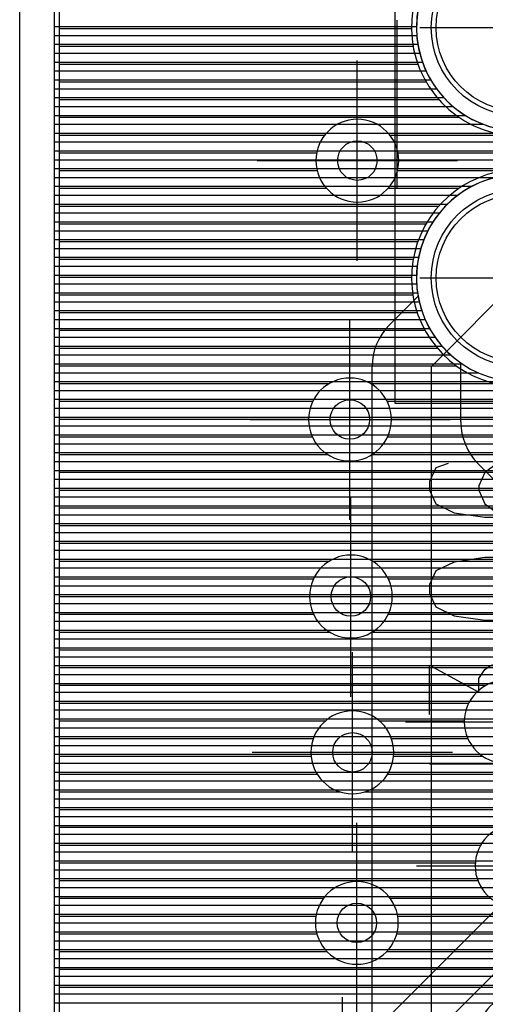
# Model space of a CAD drawing. Extents: x 25 to 291, y 23 to 136.
# Tile 85 of 147: x 25.4 to 30.12, y 98.5 to 108.48. Entities that reach past the tile are written whole.
import ezdxf

# ---------------------------------------------------------------- set-up
doc = ezdxf.new("R2010")
doc.units = 0
doc.layers.get('0').update_dxf_attribs({"linetype": 'CONTINUOUS'})
for name, color, linetype in [('copper_layer_2', 1, 'CONTINUOUS'), ('copper_layer_3', 3, 'CONTINUOUS'), ('copper_layer_bottom', 4, 'CONTINUOUS'), ('copper_layer_top', 5, 'CONTINUOUS'), ('drill_drawing', 6, 'CONTINUOUS'), ('silkscreen_top', 1, 'CONTINUOUS'), ('solder_mask_bottom', 1, 'CONTINUOUS'), ('solder_mask_top', 1, 'CONTINUOUS')]:
    doc.layers.add(name, color=color, linetype=linetype)

# ---------------------------------------------------------------- blocks, each defined once
blk = doc.blocks.new('D20')
blk.add_circle((0, 0), 0.2)
blk = doc.blocks.new('D112')
blk.add_circle((0, 0), 0.85)
blk = doc.blocks.new('D34')
blk.add_circle((0, 0), 0.9)

msp = doc.modelspace()

# ---------------------------------------------------------------- linework, layer by layer
at = {"layer": 'copper_layer_2', "color": 1}
for points in [[(31.725171, 125.050292), (25.750064, 125.050292), (25.750064, 25.750064), (86.050292, 25.750064)], [(25.750064, 108.409957), (29.425197, 108.409957)], [(25.750064, 108.319787), (29.428245, 108.319787)], [(25.750064, 108.22987), (29.438913, 108.22987)], [(25.750064, 108.139954), (29.457963, 108.139954)], [(25.750064, 108.049784), (29.485141, 108.049784)], [(25.750064, 107.959868), (29.521971, 107.959868)], [(25.750064, 107.869952), (29.568707, 107.869952)], [(25.750064, 107.779782), (29.627889, 107.779782)], [(25.750064, 107.689865), (29.701803, 107.689865)], [(25.750064, 107.599949), (29.795276, 107.599949)], [(25.750064, 107.509779), (29.918466, 107.509779)], [(25.750064, 107.419863), (30.09906, 107.419863)], [(25.750064, 107.329947), (32.625603, 107.329947)], [(25.750064, 107.239776), (32.613919, 107.239776)], [(25.750064, 107.14986), (32.610109, 107.14986)], [(25.750064, 107.059944), (32.613919, 107.059944)], [(25.750064, 106.969774), (32.625603, 106.969774)], [(25.750064, 106.879858), (30.224536, 106.879858)], [(25.750064, 106.789942), (29.987046, 106.789942)], [(25.750064, 106.699771), (29.844552, 106.699771)], [(25.750064, 106.609855), (29.739903, 106.609855)], [(25.750064, 106.519939), (29.658115, 106.519939)], [(25.750064, 106.429769), (29.593091, 106.429769)], [(25.750064, 106.339853), (29.541021, 106.339853)], [(25.750064, 106.249936), (29.500127, 106.249936)], [(25.750064, 106.159766), (29.468631, 106.159766)], [(25.750064, 106.06985), (29.446279, 106.06985)], [(25.750064, 105.979934), (29.431801, 105.979934)], [(25.750064, 105.889764), (29.425451, 105.889764)], [(25.750064, 105.799848), (29.426721, 105.799848)], [(25.750064, 105.709931), (29.435865, 105.709931)], [(25.750064, 105.619761), (29.452883, 105.619761)], [(25.750064, 105.529845), (29.478283, 105.529845)], [(25.750064, 105.439929), (29.512827, 105.439929)], [(25.750064, 105.349759), (29.557531, 105.349759)], [(25.750064, 105.259843), (29.613665, 105.259843)], [(25.750064, 105.169926), (29.683769, 105.169926)], [(25.750064, 105.079756), (29.772416, 105.079756)], [(25.750064, 104.98984), (29.887732, 104.98984)], [(25.750064, 104.899924), (30.050546, 104.899924)], [(25.750064, 104.809754), (58.13208, 104.809754)], [(25.750064, 104.719837), (58.04191, 104.719837)], [(25.750064, 104.629921), (57.951994, 104.629921)], [(25.750064, 104.539751), (57.862078, 104.539751)], [(25.750064, 104.449835), (57.771908, 104.449835)], [(25.750064, 104.359919), (57.681991, 104.359919)], [(25.750064, 104.269749), (57.592075, 104.269749)], [(25.750064, 104.179832), (57.501905, 104.179832)], [(25.750064, 104.089916), (57.411989, 104.089916)], [(25.750064, 104), (57.322073, 104)], [(25.750064, 103.90983), (57.231902, 103.90983)], [(25.750064, 103.819914), (57.141986, 103.819914)], [(25.750064, 103.729997), (57.05207, 103.729997)], [(25.750064, 103.639827), (56.9619, 103.639827)], [(25.750064, 103.549911), (56.871984, 103.549911)], [(25.750064, 103.459995), (56.782068, 103.459995)], [(25.750064, 103.369825), (56.691897, 103.369825)], [(25.750064, 103.279909), (54.395225, 103.279909)], [(25.750064, 103.189992), (54.395225, 103.189992)], [(25.750064, 103.099822), (54.395225, 103.099822)], [(25.750064, 103.009906), (54.395225, 103.009906)], [(25.750064, 102.91999), (54.395225, 102.91999)], [(25.750064, 102.82982), (54.395225, 102.82982)], [(25.750064, 102.739903), (54.395225, 102.739903)], [(25.750064, 102.649987), (54.395225, 102.649987)], [(25.750064, 102.559817), (54.395225, 102.559817)], [(25.750064, 102.469901), (54.395225, 102.469901)], [(25.750064, 102.379985), (54.395225, 102.379985)], [(25.750064, 102.289815), (54.395225, 102.289815)], [(25.750064, 102.199898), (54.395225, 102.199898)], [(25.750064, 102.109982), (54.395225, 102.109982)], [(25.750064, 102.019812), (39.614935, 102.019812)], [(25.750064, 101.929896), (39.494539, 101.929896)], [(25.750064, 101.83998), (39.432817, 101.83998)], [(25.750064, 101.749809), (39.400305, 101.749809)], [(25.750064, 101.659893), (39.390145, 101.659893)], [(25.750064, 101.569977), (39.400305, 101.569977)], [(25.750064, 101.479807), (39.433071, 101.479807)], [(25.750064, 101.389891), (39.495301, 101.389891)], [(25.750064, 101.299975), (39.616459, 101.299975)], [(25.750064, 101.209804), (35.163576, 101.209804)], [(25.750064, 101.119888), (34.926848, 101.119888)], [(25.750064, 101.029972), (34.845822, 101.029972)], [(25.750064, 100.939802), (34.801626, 100.939802)], [(25.750064, 100.849886), (34.782068, 100.849886)], [(25.750064, 100.75997), (34.783338, 100.75997)], [(25.750064, 100.669799), (34.805436, 100.669799)], [(25.750064, 100.579883), (34.852934, 100.579883)], [(25.750064, 100.489967), (34.940564, 100.489967)], [(25.750064, 100.399797), (54.423927, 100.399797)], [(25.750064, 100.309881), (75.370079, 100.309881)], [(25.750064, 100.219964), (75.370079, 100.219964)], [(25.750064, 100.129794), (75.370079, 100.129794)], [(25.750064, 100.039878), (75.370079, 100.039878)], [(25.750064, 99.949962), (75.370079, 99.949962)], [(25.750064, 99.859792), (75.370079, 99.859792)], [(25.750064, 99.769876), (38.747269, 99.769876)], [(25.750064, 99.679959), (38.614173, 99.679959)], [(25.750064, 99.589789), (38.547879, 99.589789)], [(25.750064, 99.499873), (38.512573, 99.499873)], [(25.750064, 99.409957), (38.500127, 99.409957)], [(25.750064, 99.319787), (38.508255, 99.319787)], [(25.750064, 99.22987), (38.538227, 99.22987)], [(25.750064, 99.139954), (38.596393, 99.139954)], [(25.750064, 99.049784), (38.707137, 99.049784)], [(25.750064, 98.959868), (75.370079, 98.959868)], [(25.750064, 98.869952), (75.370079, 98.869952)], [(25.750064, 98.779782), (86.050292, 98.779782)], [(25.750064, 98.689865), (86.050292, 98.689865)], [(25.750064, 98.599949), (86.050292, 98.599949)], [(25.750064, 98.509779), (86.050292, 98.509779)]]:
    msp.add_lwpolyline(points, dxfattribs=at)
for points in [[(31.525019, 108.400305), (31.525019, 108.400305), (31.525019, 108.400305, 1), (29.424943, 108.400305), (29.424943, 108.400305), (29.424943, 108.400305, 1), (31.525019, 108.400305), (31.525019, 108.400305)], [(31.525019, 108.400305), (31.525019, 108.400305), (31.525019, 108.400305, 1), (29.424943, 108.400305), (29.424943, 108.400305), (29.424943, 108.400305, 1), (31.525019, 108.400305), (31.525019, 108.400305)], [(31.525019, 105.8603), (31.525019, 105.8603), (31.525019, 105.8603, 1), (29.424943, 105.8603), (29.424943, 105.8603), (29.424943, 105.8603, 1), (31.525019, 105.8603), (31.525019, 105.8603)], [(31.525019, 105.8603), (31.525019, 105.8603), (31.525019, 105.8603, 1), (29.424943, 105.8603), (29.424943, 105.8603), (29.424943, 105.8603, 1), (31.525019, 105.8603), (31.525019, 105.8603)]]:
    msp.add_lwpolyline(points, format="xyb", dxfattribs=at)
at = {"layer": 'copper_layer_3', "color": 3}
for points in [[(31.725171, 125.000254), (25.800102, 125.000254), (25.800102, 55.650241), (28.305817, 55.650241)], [(25.800102, 108.389891), (29.375159, 108.389891)], [(25.800102, 108.209804), (29.391669, 108.209804)], [(25.800102, 108.029972), (29.439167, 108.029972)], [(25.800102, 107.849886), (29.522733, 107.849886)], [(25.800102, 107.669799), (29.652527, 107.669799)], [(25.800102, 107.489967), (29.857506, 107.489967)], [(25.800102, 107.309881), (28.495047, 107.309881)], [(29.155194, 107.309881), (30.329439, 107.309881)], [(25.800102, 107.129794), (28.412751, 107.129794)], [(29.23749, 107.129794), (30.729997, 107.129794)], [(25.800102, 106.949962), (28.417323, 106.949962)], [(29.232918, 106.949962), (30.324613, 106.949962)], [(25.800102, 106.769876), (28.512319, 106.769876)], [(29.137922, 106.769876), (29.85649, 106.769876)], [(25.800102, 106.589789), (29.652019, 106.589789)], [(25.800102, 106.409957), (29.522225, 106.409957)], [(25.800102, 106.22987), (29.438913, 106.22987)], [(25.800102, 106.049784), (29.391415, 106.049784)], [(25.800102, 105.869952), (29.375159, 105.869952)], [(25.800102, 105.689865), (29.388367, 105.689865)], [(25.800102, 105.509779), (29.432309, 105.509779)], [(25.800102, 105.329947), (29.511303, 105.329947)], [(25.800102, 105.14986), (29.635255, 105.14986)], [(25.800102, 104.969774), (29.829058, 104.969774)], [(25.800102, 104.789942), (28.541783, 104.789942)], [(28.958344, 104.789942), (30.221234, 104.789942)], [(25.800102, 104.609855), (28.372873, 104.609855)], [(29.127254, 104.609855), (31.016002, 104.609855)], [(25.800102, 104.429769), (28.330201, 104.429769)], [(29.169926, 104.429769), (31.09271, 104.429769)], [(25.800102, 104.249936), (28.368301, 104.249936)], [(29.131826, 104.249936), (32.646939, 104.249936)], [(25.800102, 104.06985), (28.526035, 104.06985)], [(28.974092, 104.06985), (33.475743, 104.06985)], [(25.800102, 103.889764), (33.300229, 103.889764)], [(25.800102, 103.709931), (33.255271, 103.709931)], [(25.800102, 103.529845), (33.291085, 103.529845)], [(25.800102, 103.349759), (33.443485, 103.349759)], [(25.800102, 103.169926), (34.477521, 103.169926)], [(25.800102, 102.98984), (28.543053, 102.98984)], [(28.976886, 102.98984), (34.297689, 102.98984)], [(25.800102, 102.809754), (28.380493, 102.809754)], [(29.1397, 102.809754), (34.117602, 102.809754)], [(25.800102, 102.629921), (28.340107, 102.629921)], [(29.180086, 102.629921), (33.93777, 102.629921)], [(25.800102, 102.449835), (28.380747, 102.449835)], [(29.139446, 102.449835), (33.757684, 102.449835)], [(25.800102, 102.269749), (28.544323, 102.269749)], [(28.97587, 102.269749), (33.577597, 102.269749)], [(25.800102, 102.089916), (32.713233, 102.089916)], [(25.800102, 101.90983), (32.385065, 101.90983)], [(25.800102, 101.729743), (30.13081, 101.729743)], [(25.800102, 101.549911), (29.955296, 101.549911)], [(25.800102, 101.369825), (28.502667, 101.369825)], [(29.047498, 101.369825), (29.910084, 101.369825)], [(25.800102, 101.189992), (28.378969, 101.189992)], [(29.171196, 101.189992), (29.946152, 101.189992)], [(25.800102, 101.009906), (28.356871, 101.009906)], [(29.19304, 101.009906), (30.098298, 101.009906)], [(25.800102, 100.82982), (28.417577, 100.82982)], [(29.132588, 100.82982), (33.059944, 100.82982)], [(25.800102, 100.649987), (28.647955, 100.649987)], [(28.90221, 100.649987), (33.059944, 100.649987)], [(25.800102, 100.469901), (33.059944, 100.469901)], [(25.800102, 100.289815), (30.283211, 100.289815)], [(25.800102, 100.109982), (30.0762, 100.109982)], [(25.800102, 99.929896), (30.021082, 99.929896)], [(25.800102, 99.749809), (30.048006, 99.749809)], [(25.800102, 99.569977), (28.482347, 99.569977)], [(29.157734, 99.569977), (30.180594, 99.569977)], [(25.800102, 99.389891), (28.405893, 99.389891)], [(29.234188, 99.389891), (33.059944, 99.389891)], [(25.800102, 99.209804), (28.414783, 99.209804)], [(29.225298, 99.209804), (33.059944, 99.209804)], [(25.800102, 99.029972), (28.516637, 99.029972)], [(29.123444, 99.029972), (33.059944, 99.029972)], [(25.800102, 98.849886), (32.039878, 98.849886)], [(25.800102, 98.669799), (31.957582, 98.669799)]]:
    msp.add_lwpolyline(points, dxfattribs=at)
for points in [[(31.172466, 107.549657), (31.172466, 107.549657), (31.172466, 107.549657, 10.056627), (30.789942, 107.346203), (30.789942, 107.346203)], [(29.24511, 107.050292), (29.24511, 107.050292), (29.24511, 107.050292, 1), (28.404877, 107.050292), (28.404877, 107.050292), (28.404877, 107.050292, 1), (29.24511, 107.050292), (29.24511, 107.050292)], [(29.24511, 107.050292), (29.24511, 107.050292), (29.24511, 107.050292, 1), (28.404877, 107.050292), (28.404877, 107.050292), (28.404877, 107.050292, 1), (29.24511, 107.050292), (29.24511, 107.050292)], [(30.789942, 106.914148), (30.789942, 106.914148), (30.789942, 106.914148, 1.628786), (31.1397, 104.983744), (31.1397, 104.983744)], [(29.17018, 104.425197), (29.17018, 104.425197), (29.17018, 104.425197, 1), (28.329947, 104.425197), (28.329947, 104.425197), (28.329947, 104.425197, 1), (29.17018, 104.425197), (29.17018, 104.425197)], [(29.17018, 104.425197), (29.17018, 104.425197), (29.17018, 104.425197, 1), (28.329947, 104.425197), (28.329947, 104.425197), (28.329947, 104.425197, 1), (29.17018, 104.425197), (29.17018, 104.425197)], [(29.180086, 102.630175), (29.180086, 102.630175), (29.180086, 102.630175, 1), (28.339853, 102.630175), (28.339853, 102.630175), (28.339853, 102.630175, 1), (29.180086, 102.630175), (29.180086, 102.630175)], [(29.180086, 102.630175), (29.180086, 102.630175), (29.180086, 102.630175, 1), (28.339853, 102.630175), (28.339853, 102.630175), (28.339853, 102.630175, 1), (29.180086, 102.630175), (29.180086, 102.630175)], [(30.750064, 101.360173), (30.750064, 101.360173), (30.750064, 101.360173, 1), (29.90983, 101.360173), (29.90983, 101.360173), (29.90983, 101.360173, 1), (30.750064, 101.360173), (30.750064, 101.360173)], [(30.750064, 101.360173), (30.750064, 101.360173), (30.750064, 101.360173, 1), (29.90983, 101.360173), (29.90983, 101.360173), (29.90983, 101.360173, 1), (30.750064, 101.360173), (30.750064, 101.360173)], [(29.195072, 101.050292), (29.195072, 101.050292), (29.195072, 101.050292, 1), (28.354839, 101.050292), (28.354839, 101.050292), (28.354839, 101.050292, 1), (29.195072, 101.050292), (29.195072, 101.050292)], [(29.195072, 101.050292), (29.195072, 101.050292), (29.195072, 101.050292, 1), (28.354839, 101.050292), (28.354839, 101.050292), (28.354839, 101.050292, 1), (29.195072, 101.050292), (29.195072, 101.050292)], [(30.860046, 99.900178), (30.860046, 99.900178), (30.860046, 99.900178, 1), (30.02032, 99.900178), (30.02032, 99.900178), (30.02032, 99.900178, 1), (30.860046, 99.900178), (30.860046, 99.900178)], [(30.860046, 99.900178), (30.860046, 99.900178), (30.860046, 99.900178, 1), (30.02032, 99.900178), (30.02032, 99.900178), (30.02032, 99.900178, 1), (30.860046, 99.900178), (30.860046, 99.900178)], [(29.24003, 99.320295), (29.24003, 99.320295), (29.24003, 99.320295, 1), (28.400305, 99.320295), (28.400305, 99.320295), (28.400305, 99.320295, 1), (29.24003, 99.320295), (29.24003, 99.320295)], [(29.24003, 99.320295), (29.24003, 99.320295), (29.24003, 99.320295, 1), (28.400305, 99.320295), (28.400305, 99.320295), (28.400305, 99.320295, 1), (29.24003, 99.320295), (29.24003, 99.320295)], [(30.890018, 98.180086), (30.890018, 98.180086), (30.890018, 98.180086, 1), (30.050292, 98.180086), (30.050292, 98.180086), (30.050292, 98.180086, 1), (30.890018, 98.180086), (30.890018, 98.180086)], [(30.890018, 98.180086), (30.890018, 98.180086), (30.890018, 98.180086, 1), (30.050292, 98.180086), (30.050292, 98.180086), (30.050292, 98.180086, 1), (30.890018, 98.180086), (30.890018, 98.180086)]]:
    msp.add_lwpolyline(points, format="xyb", dxfattribs=at)
at = {"layer": 'copper_layer_bottom', "color": 4}
for points in [[(31.725171, 125.050292), (25.750064, 125.050292), (25.750064, 25.750064), (86.050292, 25.750064)], [(25.750064, 108.409957), (29.425197, 108.409957)], [(25.750064, 108.319787), (29.428245, 108.319787)], [(25.750064, 108.22987), (29.438913, 108.22987)], [(25.750064, 108.139954), (29.457963, 108.139954)], [(25.750064, 108.049784), (29.485141, 108.049784)], [(25.750064, 107.959868), (29.521971, 107.959868)], [(25.750064, 107.869952), (29.568707, 107.869952)], [(25.750064, 107.779782), (29.627889, 107.779782)], [(25.750064, 107.689865), (29.701803, 107.689865)], [(25.750064, 107.599949), (29.795276, 107.599949)], [(25.750064, 107.509779), (29.918466, 107.509779)], [(25.750064, 107.419863), (30.09906, 107.419863)], [(25.750064, 107.329947), (31.630175, 107.329947)], [(25.750064, 107.239776), (31.630175, 107.239776)], [(25.750064, 107.14986), (31.630175, 107.14986)], [(25.750064, 107.059944), (31.630175, 107.059944)], [(25.750064, 106.969774), (31.630175, 106.969774)], [(25.750064, 106.879858), (30.224536, 106.879858)], [(25.750064, 106.789942), (29.987046, 106.789942)], [(25.750064, 106.699771), (29.844552, 106.699771)], [(25.750064, 106.609855), (29.739903, 106.609855)], [(25.750064, 106.519939), (29.658115, 106.519939)], [(25.750064, 106.429769), (29.593091, 106.429769)], [(25.750064, 106.339853), (29.541021, 106.339853)], [(25.750064, 106.249936), (29.500127, 106.249936)], [(25.750064, 106.159766), (29.468631, 106.159766)], [(25.750064, 106.06985), (29.446279, 106.06985)], [(25.750064, 105.979934), (29.431801, 105.979934)], [(25.750064, 105.889764), (29.425451, 105.889764)], [(30.474981, 105.8603), (29.575057, 104.960122), (29.575057, 88.535179), (35.210058, 82.900178), (35.210058, 79.400051)], [(25.750064, 105.799848), (29.426721, 105.799848)], [(25.750064, 105.709931), (29.435865, 105.709931)], [(29.150876, 105.384557), (29.441453, 105.675133)], [(25.750064, 105.619761), (29.386081, 105.619761)], [(25.750064, 105.529845), (29.296165, 105.529845)], [(25.750064, 105.439929), (29.206248, 105.439929)], [(25.750064, 105.349759), (29.118872, 105.349759)], [(25.750064, 105.259843), (29.055118, 105.259843)], [(25.750064, 105.169926), (29.012954, 105.169926)], [(25.750064, 105.079756), (28.987046, 105.079756)], [(25.750064, 104.98984), (28.97587, 104.98984)], [(28.975108, 88.535179), (28.975108, 104.960122)], [(25.750064, 104.899924), (28.975108, 104.899924)], [(25.750064, 104.809754), (28.975108, 104.809754)], [(25.750064, 104.719837), (28.975108, 104.719837)], [(25.750064, 104.629921), (28.975108, 104.629921)], [(25.750064, 104.539751), (28.975108, 104.539751)], [(25.750064, 104.449835), (28.975108, 104.449835)], [(25.750064, 104.359919), (28.975108, 104.359919)], [(25.750064, 104.269749), (28.975108, 104.269749)], [(25.750064, 104.179832), (28.975108, 104.179832)], [(25.750064, 104.089916), (28.975108, 104.089916)], [(25.750064, 104), (28.975108, 104)], [(25.750064, 103.90983), (28.975108, 103.90983)], [(25.750064, 103.819914), (28.975108, 103.819914)], [(25.750064, 103.729997), (28.975108, 103.729997)], [(25.750064, 103.639827), (28.975108, 103.639827)], [(25.750064, 103.549911), (28.975108, 103.549911)], [(25.750064, 103.459995), (28.975108, 103.459995)], [(25.750064, 103.369825), (28.975108, 103.369825)], [(25.750064, 103.279909), (28.975108, 103.279909)], [(25.750064, 103.189992), (28.975108, 103.189992)], [(25.750064, 103.099822), (28.975108, 103.099822)], [(25.750064, 103.009906), (28.975108, 103.009906)], [(25.750064, 102.91999), (28.975108, 102.91999)], [(25.750064, 102.82982), (28.975108, 102.82982)], [(25.750064, 102.739903), (28.975108, 102.739903)], [(25.750064, 102.649987), (28.975108, 102.649987)], [(25.750064, 102.559817), (28.975108, 102.559817)], [(25.750064, 102.469901), (28.975108, 102.469901)], [(25.750064, 102.379985), (28.975108, 102.379985)], [(25.750064, 102.289815), (28.975108, 102.289815)], [(25.750064, 102.199898), (28.975108, 102.199898)], [(25.750064, 102.109982), (28.975108, 102.109982)], [(25.750064, 102.019812), (28.975108, 102.019812)], [(25.750064, 101.929896), (28.975108, 101.929896)], [(25.750064, 101.83998), (28.975108, 101.83998)], [(25.750064, 101.749809), (28.975108, 101.749809)], [(25.750064, 101.659893), (28.975108, 101.659893)], [(25.750064, 101.569977), (28.975108, 101.569977)], [(25.750064, 101.479807), (28.975108, 101.479807)], [(25.750064, 101.389891), (28.975108, 101.389891)], [(25.750064, 101.299975), (28.975108, 101.299975)], [(25.750064, 101.209804), (28.975108, 101.209804)], [(25.750064, 101.119888), (28.975108, 101.119888)], [(25.750064, 101.029972), (28.975108, 101.029972)], [(25.750064, 100.939802), (28.975108, 100.939802)], [(25.750064, 100.849886), (28.975108, 100.849886)], [(25.750064, 100.75997), (28.975108, 100.75997)], [(25.750064, 100.669799), (28.975108, 100.669799)], [(25.750064, 100.579883), (28.975108, 100.579883)], [(25.750064, 100.489967), (28.975108, 100.489967)], [(25.750064, 100.399797), (28.975108, 100.399797)], [(25.750064, 100.309881), (28.975108, 100.309881)], [(25.750064, 100.219964), (28.975108, 100.219964)], [(25.750064, 100.129794), (28.975108, 100.129794)], [(25.750064, 100.039878), (28.975108, 100.039878)], [(25.750064, 99.949962), (28.975108, 99.949962)], [(25.750064, 99.859792), (28.975108, 99.859792)], [(25.750064, 99.769876), (28.975108, 99.769876)], [(25.750064, 99.679959), (28.975108, 99.679959)], [(25.750064, 99.589789), (28.975108, 99.589789)], [(25.750064, 99.499873), (28.975108, 99.499873)], [(25.750064, 99.409957), (28.975108, 99.409957)], [(25.750064, 99.319787), (28.975108, 99.319787)], [(25.750064, 99.22987), (28.975108, 99.22987)], [(25.750064, 99.139954), (28.975108, 99.139954)], [(25.750064, 99.049784), (28.975108, 99.049784)], [(25.750064, 98.959868), (28.975108, 98.959868)], [(25.750064, 98.869952), (28.975108, 98.869952)], [(25.750064, 98.779782), (28.975108, 98.779782)], [(25.750064, 98.689865), (28.975108, 98.689865)], [(25.750064, 98.599949), (28.975108, 98.599949)], [(25.750064, 98.509779), (28.975108, 98.509779)]]:
    msp.add_lwpolyline(points, dxfattribs=at)
for points in [[(31.525019, 108.400305), (31.525019, 108.400305), (31.525019, 108.400305, 1), (29.424943, 108.400305), (29.424943, 108.400305), (29.424943, 108.400305, 1), (31.525019, 108.400305), (31.525019, 108.400305)], [(31.525019, 108.400305), (31.525019, 108.400305), (31.525019, 108.400305, 1), (29.424943, 108.400305), (29.424943, 108.400305), (29.424943, 108.400305, 1), (31.525019, 108.400305), (31.525019, 108.400305)], [(30.290069, 104.826518), (30.290069, 104.826518), (30.290069, 104.826518, 3.186232), (29.441453, 105.675133), (29.441453, 105.675133)], [(29.150876, 105.384557), (29.150876, 105.384557), (29.150876, 105.384557, 0.199236), (28.975108, 104.960122), (28.975108, 104.960122)]]:
    msp.add_lwpolyline(points, format="xyb", dxfattribs=at)
at = {"layer": 'copper_layer_top', "color": 5}
for points in [[(31.725171, 125.050292), (25.750064, 125.050292), (25.750064, 25.750064), (86.050292, 25.750064)], [(25.750064, 108.409957), (29.425197, 108.409957)], [(25.750064, 108.319787), (29.428245, 108.319787)], [(25.750064, 108.22987), (29.438913, 108.22987)], [(25.750064, 108.139954), (29.457963, 108.139954)], [(25.750064, 108.049784), (29.485141, 108.049784)], [(25.750064, 107.959868), (29.521971, 107.959868)], [(25.750064, 107.869952), (29.568707, 107.869952)], [(25.750064, 107.779782), (29.627889, 107.779782)], [(25.750064, 107.689865), (29.701803, 107.689865)], [(25.750064, 107.599949), (29.795276, 107.599949)], [(25.750064, 107.509779), (29.918466, 107.509779)], [(25.750064, 107.419863), (30.09906, 107.419863)], [(25.750064, 107.329947), (32.610109, 107.329947)], [(25.750064, 107.239776), (32.610109, 107.239776)], [(25.750064, 107.14986), (32.610109, 107.14986)], [(25.750064, 107.059944), (32.610109, 107.059944)], [(25.750064, 106.969774), (32.610109, 106.969774)], [(25.750064, 106.879858), (30.224536, 106.879858)], [(25.750064, 106.789942), (29.987046, 106.789942)], [(25.750064, 106.699771), (29.844552, 106.699771)], [(25.750064, 106.609855), (29.739903, 106.609855)], [(25.750064, 106.519939), (29.658115, 106.519939)], [(25.750064, 106.429769), (29.593091, 106.429769)], [(25.750064, 106.339853), (29.541021, 106.339853)], [(25.750064, 106.249936), (29.500127, 106.249936)], [(25.750064, 106.159766), (29.468631, 106.159766)], [(25.750064, 106.06985), (29.446279, 106.06985)], [(25.750064, 105.979934), (29.431801, 105.979934)], [(25.750064, 105.889764), (29.425451, 105.889764)], [(25.750064, 105.799848), (29.426721, 105.799848)], [(25.750064, 105.709931), (29.435865, 105.709931)], [(25.750064, 105.619761), (29.452883, 105.619761)], [(25.750064, 105.529845), (29.478283, 105.529845)], [(25.750064, 105.439929), (29.512827, 105.439929)], [(25.750064, 105.349759), (29.557531, 105.349759)], [(25.750064, 105.259843), (29.613665, 105.259843)], [(25.750064, 105.169926), (29.683769, 105.169926)], [(25.750064, 105.079756), (29.772416, 105.079756)], [(25.750064, 104.98984), (29.875032, 104.98984)], [(29.875032, 104.400305), (29.875032, 104.998476)], [(25.750064, 104.899924), (29.875032, 104.899924)], [(25.750064, 104.809754), (29.875032, 104.809754)], [(25.750064, 104.719837), (29.875032, 104.719837)], [(25.750064, 104.629921), (29.875032, 104.629921)], [(25.750064, 104.539751), (29.875032, 104.539751)], [(25.750064, 104.449835), (29.875032, 104.449835)], [(25.750064, 104.359919), (29.876302, 104.359919)], [(25.750064, 104.269749), (29.889256, 104.269749)], [(25.750064, 104.179832), (29.916942, 104.179832)], [(25.750064, 104.089916), (29.961646, 104.089916)], [(25.750064, 104), (30.028194, 104)], [(31.900686, 102.125984), (30.0508, 103.97587)], [(25.750064, 103.90983), (30.11684, 103.90983)], [(25.750064, 103.819914), (30.206756, 103.819914)], [(25.750064, 103.729997), (30.296927, 103.729997)], [(25.750064, 103.639827), (30.386843, 103.639827)], [(25.750064, 103.549911), (30.476759, 103.549911)], [(25.750064, 103.459995), (30.566929, 103.459995)], [(25.750064, 103.369825), (30.656845, 103.369825)], [(25.750064, 103.279909), (30.746761, 103.279909)], [(25.750064, 103.189992), (30.836932, 103.189992)], [(25.750064, 103.099822), (30.926848, 103.099822)], [(25.750064, 103.009906), (31.016764, 103.009906)], [(25.750064, 102.91999), (31.106934, 102.91999)], [(25.750064, 102.82982), (31.19685, 102.82982)], [(25.750064, 102.739903), (31.286767, 102.739903)], [(25.750064, 102.649987), (31.376937, 102.649987)], [(25.750064, 102.559817), (31.466853, 102.559817)], [(25.750064, 102.469901), (31.556769, 102.469901)], [(25.750064, 102.379985), (31.646939, 102.379985)], [(25.750064, 102.289815), (31.736855, 102.289815)], [(25.750064, 102.199898), (31.826772, 102.199898)], [(25.750064, 102.109982), (31.91745, 102.109982)], [(25.750064, 102.019812), (32.04445, 102.019812)], [(25.750064, 101.929896), (38.180086, 101.929896)], [(25.750064, 101.83998), (38.180086, 101.83998)], [(25.750064, 101.749809), (38.180086, 101.749809)], [(25.750064, 101.659893), (38.180086, 101.659893)], [(25.750064, 101.569977), (38.180086, 101.569977)], [(25.750064, 101.479807), (38.180086, 101.479807)], [(25.750064, 101.389891), (38.180086, 101.389891)], [(25.750064, 101.299975), (38.182372, 101.299975)], [(25.750064, 101.209804), (32.00508, 101.209804)], [(25.750064, 101.119888), (31.89332, 101.119888)], [(29.03175, 98.258319), (29.461773, 98.688341), (31.911862, 101.13843)], [(25.750064, 101.029972), (31.803404, 101.029972)], [(25.750064, 100.939802), (31.713233, 100.939802)], [(25.750064, 100.849886), (31.623317, 100.849886)], [(25.750064, 100.75997), (31.533401, 100.75997)], [(29.350013, 97.94031), (29.780036, 98.370079), (32.230124, 100.820168), (35.219964, 100.820168)], [(25.750064, 100.669799), (31.443231, 100.669799)], [(25.750064, 100.579883), (31.353315, 100.579883)], [(25.750064, 100.489967), (31.263399, 100.489967)], [(25.750064, 100.399797), (31.173228, 100.399797)], [(25.750064, 100.309881), (31.083312, 100.309881)], [(25.750064, 100.219964), (30.993396, 100.219964)], [(25.750064, 100.129794), (30.903226, 100.129794)], [(25.750064, 100.039878), (30.81331, 100.039878)], [(25.750064, 99.949962), (30.723393, 99.949962)], [(25.750064, 99.859792), (30.633223, 99.859792)], [(25.750064, 99.769876), (30.543307, 99.769876)], [(25.750064, 99.679959), (30.453391, 99.679959)], [(25.750064, 99.589789), (30.363221, 99.589789)], [(25.750064, 99.499873), (30.273305, 99.499873)], [(25.750064, 99.409957), (30.183388, 99.409957)], [(25.750064, 99.319787), (30.093218, 99.319787)], [(25.750064, 99.22987), (30.003302, 99.22987)], [(25.750064, 99.139954), (29.913386, 99.139954)], [(25.750064, 99.049784), (29.823216, 99.049784)], [(25.750064, 98.959868), (29.733299, 98.959868)], [(25.750064, 98.869952), (29.643383, 98.869952)], [(25.750064, 98.779782), (29.553213, 98.779782)], [(25.750064, 98.689865), (29.463297, 98.689865)], [(25.750064, 98.599949), (29.373381, 98.599949)], [(25.750064, 98.509779), (29.283211, 98.509779)]]:
    msp.add_lwpolyline(points, dxfattribs=at)
for points in [[(31.476759, 108.715265), (31.476759, 108.715265), (31.476759, 108.715265, 7.097293), (31.490983, 108.135128), (31.490983, 108.135128)], [(31.075184, 104.998476), (31.075184, 104.998476), (31.075184, 104.998476, 3.186352), (29.875032, 104.998476), (29.875032, 104.998476)], [(29.875032, 104.400305), (29.875032, 104.400305), (29.875032, 104.400305, 0.198745), (30.0508, 103.97587), (30.0508, 103.97587)]]:
    msp.add_lwpolyline(points, format="xyb", dxfattribs=at)
at = {"layer": 'drill_drawing', "color": 6}
for points in [[(25.400051, 25.400051), (25.400051, 125.400305), (31.725171, 125.400305), (31.725171, 126.700279), (39.474981, 126.700279), (39.474981, 125.400305), (71.600203, 125.400305), (71.600203, 123.400305), (79.200152, 123.400305), (79.200152, 125.400305), (86.400051, 125.400305), (86.400051, 25.400051), (25.400051, 25.400051)], [(29.458979, 108.400305), (31.490983, 108.400305)], [(28.824994, 106.03429), (28.824994, 108.066294)], [(27.808992, 107.050292), (29.840996, 107.050292)], [(29.458979, 105.8603), (31.490983, 105.8603)], [(28.750064, 103.409195), (28.750064, 105.441199)], [(27.734061, 104.425197), (29.766066, 104.425197)], [(28.75997, 101.614173), (28.75997, 103.646177)], [(27.743967, 102.630175), (29.775972, 102.630175)], [(28.774956, 100.03429), (28.774956, 102.066294)], [(29.313945, 101.360173), (31.345949, 101.360173)], [(27.758954, 101.050292), (29.790958, 101.050292)], [(28.820168, 98.304293), (28.820168, 100.336297)], [(29.424181, 99.900178), (31.456185, 99.900178)], [(27.804166, 99.320295), (29.83617, 99.320295)], [(28.675133, 96.534163), (28.675133, 98.566167)]]:
    msp.add_lwpolyline(points, dxfattribs=at)
at = {"layer": 'silkscreen_top', "color": 1}
for points in [[(29.204978, 112.210312), (29.204978, 104.590297), (31.744983, 104.590297), (31.744983, 112.210312), (29.204978, 112.210312)], [(29.225044, 108.475235), (29.225044, 106.77521)], [(29.744983, 103.980188), (29.620015, 103.934722), (29.557531, 103.798324), (29.557531, 103.707391), (29.620015, 103.570993), (29.807468, 103.480315), (30.120142, 103.434849), (30.432563, 103.434849), (30.682499, 103.480315), (30.807468, 103.570993), (30.869952, 103.707391), (30.869952, 103.752858), (30.807468, 103.889256), (30.682499, 103.980188), (30.495047, 104.025654), (30.432563, 104.025654), (30.24511, 103.980188), (30.120142, 103.889256), (30.057658, 103.752858), (30.057658, 103.707391), (30.120142, 103.570993), (30.24511, 103.480315), (30.432563, 103.434849)], [(29.557531, 102.661925), (29.620015, 102.525781), (29.807468, 102.434849), (30.120142, 102.389383), (30.307595, 102.389383), (30.620015, 102.434849), (30.807468, 102.525781), (30.869952, 102.661925), (30.869952, 102.752858), (30.807468, 102.889256), (30.620015, 102.980188), (30.307595, 103.025654), (30.120142, 103.025654), (29.807468, 102.980188), (29.620015, 102.889256), (29.557531, 102.752858), (29.557531, 102.661925)], [(29.557531, 101.434849), (29.557531, 101.934722), (30.057658, 101.661925), (30.057658, 101.798324), (30.120142, 101.889256), (30.182626, 101.934722), (30.370079, 101.980188), (30.495047, 101.980188), (30.682499, 101.934722), (30.807468, 101.84379), (30.869952, 101.707391), (30.869952, 101.570993), (30.807468, 101.434849), (30.744983, 101.389383), (30.620015, 101.343917)], [(29.557531, 100.934722), (30.557531, 100.934722), (30.744983, 100.889256), (30.807468, 100.84379), (30.869952, 100.752858), (30.869952, 100.661925), (30.807468, 100.570993), (30.744983, 100.525781), (30.557531, 100.480315), (30.432563, 100.480315)]]:
    msp.add_lwpolyline(points, dxfattribs=at)

# ---------------------------------------------------------------- block references
at = {"layer": 'copper_layer_2'}
for p in [(28.824994, 107.050292), (28.750064, 104.425197), (28.75997, 102.630175), (28.774956, 101.050292), (28.820168, 99.320295)]:
    msp.add_blockref('D20', p, dxfattribs=at)
at = {"layer": 'copper_layer_bottom'}
for name, p in [('D112', (30.474981, 108.400305)), ('D20', (28.824994, 107.050292)), ('D112', (30.474981, 105.8603)), ('D20', (28.750064, 104.425197)), ('D20', (28.75997, 102.630175)), ('D20', (28.774956, 101.050292)), ('D20', (28.820168, 99.320295))]:
    msp.add_blockref(name, p, dxfattribs=at)
at = {"layer": 'copper_layer_top'}
for name, p in [('D112', (30.474981, 108.400305)), ('D20', (28.824994, 107.050292)), ('D112', (30.474981, 105.8603)), ('D20', (28.750064, 104.425197)), ('D20', (28.75997, 102.630175)), ('D20', (28.774956, 101.050292)), ('D20', (28.820168, 99.320295))]:
    msp.add_blockref(name, p, dxfattribs=at)
at = {"layer": 'solder_mask_bottom'}
for p in [(30.474981, 108.400305), (30.474981, 105.8603)]:
    msp.add_blockref('D34', p, dxfattribs=at)
at = {"layer": 'solder_mask_top'}
for p in [(30.474981, 108.400305), (30.474981, 105.8603)]:
    msp.add_blockref('D34', p, dxfattribs=at)

doc.saveas('drawing.dxf')
